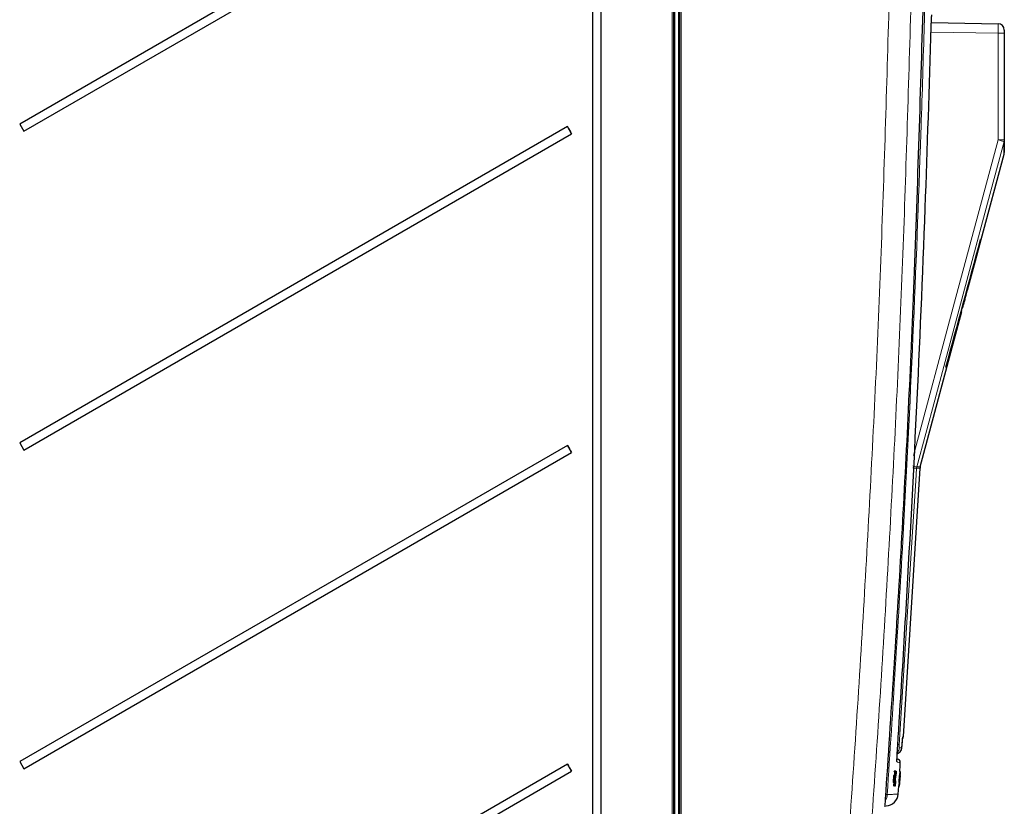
# Model space of a CAD drawing. Header units: millimetres. Extents: x 5 to 418, y 2 to 292.
# Tile 43 of 49: x 212 to 263, y 157 to 198. Entities that reach past the tile are written whole.
import ezdxf

# ---------------------------------------------------------------- set-up
doc = ezdxf.new("R2010")
doc.units = ezdxf.units.MM

msp = doc.modelspace()

# ---------------------------------------------------------------- linework, layer by layer
at = {"color": 7, "linetype": 'Continuous', "lineweight": 18}
for p, q in [((245.9701, 253.7156), (245.9701, 123.2091)), ((246.1677, 123.209), (246.1677, 253.7156)), ((246.3034, 253.7085), (246.3034, 122.2942)), ((245.8368, 122.5863), (245.8368, 249.3476)), ((262.8747, 197.204), (259.3706, 197.2652)), ((262.8747, 191.629), (262.8747, 197.204)), ((263.2023, 197.204), (262.8747, 197.204)), ((262.8747, 191.629), (263.2023, 191.629)), ((258.6161, 174.4654), (258.6268, 174.5309)), ((258.8002, 174.4654), (258.6161, 174.4654)), ((258.6268, 174.5309), (258.8109, 174.5309)), ((257.8838, 160.3137), (257.8841, 160.3186)), ((257.453, 158.1266), (257.4505, 158.1267)), ((257.4735, 158.4274), (257.47, 158.4276)), ((257.7472, 158.3734), (257.7466, 158.3735))]:
    msp.add_line(p, q, dxfattribs=at)
at = {"color": 7, "linetype": 'Continuous', "lineweight": 25}
for p, q in [((246.2356, 122.2942), (246.2356, 253.7085)), ((245.9023, 249.3476), (245.9023, 122.5863)), ((241.6773, 247.8154), (241.6773, 122.9487)), ((242.1182, 122.9487), (242.1182, 247.8154)), ((240.3609, 208.9939), (211.718, 192.4569)), ((211.9346, 192.0816), (240.5775, 208.6186)), ((259.3873, 197.7648), (262.8747, 197.704)), ((263.2023, 197.3707), (263.2023, 197.204)), ((263.2023, 197.204), (263.2023, 191.629)), ((211.718, 192.4569), (211.9346, 192.0816)), ((240.3609, 192.3272), (211.718, 175.7903)), ((240.5775, 191.9519), (240.3609, 192.3272)), ((211.9346, 175.415), (240.5775, 191.9519)), ((261.9959, 186.4176), (263.191, 190.8779)), ((261.6893, 185.3065), (261.9846, 186.4176)), ((261.9959, 186.4176), (261.9657, 186.4176)), ((261.286, 183.768), (261.6982, 185.3065)), ((261.6633, 185.3065), (261.6911, 185.3065)), ((261.6911, 185.3065), (261.6982, 185.3065)), ((261.2441, 183.768), (261.2755, 183.768)), ((261.286, 183.768), (261.2755, 183.768)), ((261.0013, 182.878), (261.0376, 182.878)), ((258.8109, 174.5309), (260.9882, 182.6569)), ((260.9409, 182.6569), (260.975, 182.6569)), ((260.975, 182.6569), (260.9882, 182.6569)), ((260.1465, 179.7509), (260.1875, 179.7509)), ((211.718, 175.7903), (211.9346, 175.415)), ((240.3609, 175.6606), (211.718, 159.1236)), ((240.5775, 175.2853), (240.3609, 175.6606)), ((211.9346, 158.7483), (240.5775, 175.2853)), ((257.9249, 160.436), (258.8002, 174.4654)), ((211.718, 159.1236), (211.9346, 158.7483)), ((257.553, 159.2597), (257.6105, 159.2547)), ((240.3609, 158.9939), (211.718, 142.4569)), ((211.9346, 142.0816), (240.5775, 158.6186)), ((240.5775, 158.6186), (240.3609, 158.9939)), ((257.439, 158.6167), (257.4393, 158.6236)), ((257.4725, 158.6214), (257.4393, 158.6236)), ((257.4393, 158.6236), (257.4395, 158.6236)), ((257.4776, 158.6213), (257.4447, 158.6235)), ((257.4585, 158.2679), (257.4725, 158.6214)), ((257.4916, 158.6212), (257.4594, 158.6233)), ((257.514, 158.6209), (257.4631, 157.856)), ((257.4968, 158.6211), (257.4636, 158.2666)), ((257.4968, 158.6211), (257.4648, 158.6232)), ((257.4776, 158.6213), (257.47, 158.4276)), ((257.4725, 158.6214), (257.4776, 158.6213)), ((257.4735, 158.4274), (257.4916, 158.6212)), ((257.5115, 158.621), (257.4797, 158.6231)), ((257.514, 158.6209), (257.4822, 158.6231)), ((257.4916, 158.6212), (257.4968, 158.6211)), ((257.4993, 158.6139), (257.505, 158.6327)), ((257.5382, 158.6305), (257.5056, 158.6327)), ((257.5115, 158.621), (257.514, 158.6209)), ((257.5318, 158.6092), (257.5382, 158.6305)), ((257.7551, 158.6137), (257.7218, 158.6159)), ((257.7557, 158.6137), (257.7228, 158.6159)), ((257.7575, 158.6137), (257.7253, 158.6158)), ((257.7581, 158.6137), (257.7261, 158.6158)), ((257.7597, 158.6137), (257.7278, 158.6158)), ((257.7626, 158.6137), (257.7302, 158.6158)), ((257.7632, 158.6137), (257.7306, 158.6159)), ((257.7327, 158.2603), (257.7551, 158.6137)), ((257.7581, 158.6137), (257.7333, 158.2591)), ((257.7557, 158.6137), (257.7435, 158.42)), ((257.7439, 158.4198), (257.7575, 158.6137)), ((257.7551, 158.6137), (257.7557, 158.6137)), ((257.7562, 158.5204), (257.7626, 158.6137)), ((257.7632, 158.6137), (257.7572, 158.5203)), ((257.7575, 158.6137), (257.7581, 158.6137)), ((257.7626, 158.6137), (257.7632, 158.6137)), ((257.3996, 158.4077), (257.3835, 158.0417)), ((257.4328, 158.4054), (257.3996, 158.4077)), ((257.4162, 158.4075), (257.3996, 158.4077)), ((257.4494, 158.4053), (257.4162, 158.4075)), ((257.4328, 158.4054), (257.4168, 158.0395)), ((257.4168, 158.0395), (257.4494, 158.4053)), ((257.42, 157.8564), (257.4585, 158.2679)), ((257.4498, 158.1195), (257.4252, 157.8564)), ((257.4494, 158.4053), (257.4328, 158.4054)), ((257.4585, 158.2679), (257.4373, 158.2693)), ((257.4423, 157.8562), (257.453, 158.1266)), ((257.4636, 158.2666), (257.4474, 157.8561)), ((257.4592, 157.856), (257.4989, 158.4521)), ((257.4845, 158.3394), (257.4705, 158.3403)), ((257.4905, 158.4298), (257.479, 158.4306)), ((257.4845, 158.3394), (257.4905, 158.4298)), ((257.4986, 158.244), (257.489, 158.2447)), ((257.5127, 158.1256), (257.5153, 158.1005)), ((257.535, 158.408), (257.5292, 158.3849)), ((257.7043, 158.3997), (257.6809, 158.0339)), ((257.7039, 157.8487), (257.7327, 158.2603)), ((257.7375, 158.3975), (257.7043, 158.3997)), ((257.7063, 158.3997), (257.7043, 158.3997)), ((257.723, 158.112), (257.7046, 157.8487)), ((257.7396, 158.3975), (257.7063, 158.3997)), ((257.7067, 157.8487), (257.7238, 158.119)), ((257.7333, 158.2591), (257.7073, 157.8487)), ((257.7142, 158.0317), (257.7396, 158.3975)), ((257.7375, 158.3975), (257.7142, 158.0317)), ((257.7225, 158.0645), (257.721, 158.0646)), ((257.7213, 158.0547), (257.7225, 158.0645)), ((257.7249, 158.0797), (257.722, 158.0799)), ((257.7229, 158.0351), (257.7474, 158.3923)), ((257.7489, 158.3922), (257.7258, 158.0349)), ((257.7327, 158.2603), (257.7301, 158.2605)), ((257.7327, 158.2116), (257.7303, 158.2118)), ((257.7327, 158.2116), (257.7386, 158.2999)), ((257.7474, 158.3841), (257.7329, 158.1724)), ((257.7341, 158.1724), (257.7472, 158.3734)), ((257.7386, 158.2999), (257.7362, 158.3)), ((257.7396, 158.3975), (257.7375, 158.3975)), ((257.7454, 158.4077), (257.7437, 158.4079)), ((257.7454, 158.4077), (257.7455, 158.4175)), ((257.7567, 158.5204), (257.757, 158.5254)), ((257.4168, 158.0395), (257.3835, 158.0417)), ((257.42, 157.8564), (257.3868, 157.8586)), ((257.4252, 157.8564), (257.42, 157.8564)), ((257.4423, 157.8562), (257.4253, 157.8573)), ((257.4474, 157.8561), (257.4423, 157.8562)), ((257.4592, 157.856), (257.4475, 157.8568)), ((257.4528, 157.8481), (257.4497, 157.8701)), ((257.486, 157.8459), (257.4536, 157.8481)), ((257.4631, 157.856), (257.4592, 157.856)), ((257.7039, 157.8487), (257.6707, 157.8509)), ((257.7081, 157.8389), (257.6764, 157.841)), ((257.7142, 158.0317), (257.6809, 158.0339)), ((257.7046, 157.8487), (257.7039, 157.8487)), ((257.7067, 157.8487), (257.7046, 157.8489)), ((257.7073, 157.8487), (257.7067, 157.8487)), ((257.7107, 157.8487), (257.7102, 157.8487)), ((257.7235, 158.0351), (257.7107, 157.8487)), ((257.7132, 157.8487), (257.7107, 157.8489)), ((257.7137, 157.8487), (257.7132, 157.8487)), ((257.7213, 158.0547), (257.7204, 158.0547))]:
    msp.add_line(p, q, dxfattribs=at)
at = {"color": 7, "linetype": 'Continuous', "lineweight": 18, "flags": 128}
for points in [[(258.4477, 175.1271), (260.5987, 183.145), (262.8747, 191.629)], [(263.1907, 191.5427), (263.018, 190.8989), (262.327, 188.3233), (259.5632, 178.021), (258.6268, 174.5309)], [(258.6161, 174.4654), (258.5745, 173.8001), (258.4083, 171.1386), (257.7131, 160.0102)], [(257.5901, 159.1431), (257.5936, 159.1246), (257.5946, 159.0924)]]:
    msp.add_lwpolyline(points, dxfattribs=at)
at = {"color": 7, "linetype": 'Continuous', "lineweight": 25, "flags": 128}
for points in [[(257.7318, 158.6156), (257.7351, 158.6658), (257.7487, 158.872), (257.7623, 159.0781)], [(257.6527, 157.4287), (257.6666, 157.6349), (257.6804, 157.8411), (257.6809, 157.8489)]]:
    msp.add_lwpolyline(points, dxfattribs=at)
at = {"color": 7, "linetype": 'Continuous', "lineweight": 25}
for centre, radius, start, end in [((262.8689, 197.3707), 0.3333, 360, 89), ((256.4573, 201.3674), 18.4612, 209.31961, 210.66447), ((256.4573, 184.7007), 18.4612, 209.31961, 210.66447), ((259.1329, 174.4447), 0.3333, 165, 176.42985), ((257.5922, 160.4572), 0.3333, 331.94074, 356.22392), ((257.596, 159.0886), 0.1667, 357.30583, 85), ((256.4573, 168.034), 18.4612, 209.31961, 210.66447), ((256.9876, 157.4747), 0.6667, 273, 355.98201)]:
    msp.add_arc(centre, radius, start, end, dxfattribs=at)
at = {"color": 7, "linetype": 'Continuous', "lineweight": 18}
for centre, radius, start, end in [((257.9098, 172.8238), 19.4495, 74.2455, 75.21038), ((262.8742, 191.629), 0.3281, 344.75183, 359.99828), ((255.6525, 164.1199), 10.8276, 74.05571, 75.17715), ((255.7485, 131.2746), 43.2859, 86.20152, 86.46598), ((257.3758, 159.8642), 0.3334, 314.54316, 356.43635), ((256.7975, 146.5899), 13.4515, 86.09718, 86.42957), ((256.4184, 157.4447), 0.6674, 331.13978, 356.17256), ((256.76, 153.8123), 3.6025, 84.83587, 85.87491)]:
    msp.add_arc(centre, radius, start, end, dxfattribs=at)
msp.add_ellipse((262.8689, 197.204), major_axis=(0.0058, 0.5), ratio=0.0116328, start_param=4.7126259, end_param=6.2831176, dxfattribs=at)
at = {"color": 7, "linetype": 'Continuous', "lineweight": 25}
for centre, major_axis, ratio, start_param, end_param in [((-36.7977, 11849.04), (0, 12199.5212), 0.0834692, 3.4375045, 3.4393727), ((-36.7977, 11213.9533), (0, 11568.4016), 0.0854681, 3.4478278, 3.4482687), ((-36.7977, 12052.2584), (0, 12407.6095), 0.0823932, 3.4363486, 3.4371537)]:
    msp.add_ellipse(centre, major_axis=major_axis, ratio=ratio, start_param=start_param, end_param=end_param, dxfattribs=at)
at = {"color": 7, "linetype": 'Continuous', "lineweight": 18}
for points, knots in [([(249.275, 98.833), (250.043, 104.8347), (251.3897, 115.3583), (252.9797, 130.4445), (254.229, 144.0634), (255.2748, 157.6994), (256.1154, 171.3155), (256.7691, 184.912), (257.0365, 193.9612), (257.1703, 198.4863)], [0, 0, 0, 0, 0.1814894, 0.3182338, 0.4550076, 0.5917105, 0.7284428, 0.864207, 1, 1, 1, 1]), ([(258.3088, 198.3585), (258.175, 193.8447), (257.9074, 184.8169), (257.2542, 171.2369), (256.4135, 157.6196), (255.3665, 143.9672), (254.1156, 130.3308), (252.5236, 115.2258), (251.1752, 104.6885), (250.4063, 98.6794)], [0, 0, 0, 0, 0.1354201, 0.2708403, 0.4076924, 0.5445446, 0.6814383, 0.818332, 1, 1, 1, 1]), ([(259.0441, 198.6468), (259.0317, 198.2025), (258.9698, 195.9812), (258.6752, 186.6521), (258.1006, 173.3423), (257.3662, 161.8227), (257.0843, 157.4002)], [0, 0, 0, 0, 0.0322876, 0.1614382, 0.6780666, 1, 1, 1, 1]), ([(257.8471, 159.8459), (257.8574, 159.9768), (257.8698, 160.1344), (257.8821, 160.2919), (257.8841, 160.3186)], [0, 0, 0, 0, 0.8306218, 1, 1, 1, 1]), ([(257.8841, 160.3186), (257.8864, 160.3472), (257.8911, 160.4045), (257.8944, 160.4333), (257.8953, 160.4354), (257.8956, 160.436)], [0, 0, 0, 0, 0.4289712, 0.8581067, 1, 1, 1, 1]), ([(257.8956, 160.436), (257.8985, 160.436), (257.913, 160.4363), (257.9294, 160.4366), (257.9211, 160.4364), (257.9191, 160.4364)], [0, 0, 0, 0, 0.1604843, 0.8024277, 1, 1, 1, 1]), ([(257.7131, 160.0102), (257.712, 159.9915), (257.7098, 159.954), (257.7077, 159.904), (257.7068, 159.8663), (257.7072, 159.8463), (257.7082, 159.8443), (257.7085, 159.8435)], [0, 0, 0, 0, 0.2147505, 0.4295793, 0.6438148, 0.8575512, 1, 1, 1, 1]), ([(257.7085, 159.8435), (257.7161, 159.8436), (257.7541, 159.8443), (257.805, 159.8452), (257.8344, 159.8457), (257.8471, 159.8459)], [0, 0, 0, 0, 0.1241023, 0.6205161, 1, 1, 1, 1]), ([(257.5946, 159.0924), (257.5927, 159.1006), (257.589, 159.117), (257.589, 159.2006), (257.592, 159.2795), (257.5928, 159.3006)], [0, 0, 0, 0, 0.4227108, 0.8453863, 1, 1, 1, 1]), ([(257.7436, 159.0794), (257.7478, 159.079), (257.7603, 159.0779), (257.6609, 159.0866), (257.5946, 159.0924)], [0, 0, 0, 0, 0.3324436, 1, 1, 1, 1]), ([(257.0843, 157.4002), (257.1099, 157.4015), (257.238, 157.4082), (257.4244, 157.418), (257.5827, 157.4263), (257.6553, 157.4301), (257.6454, 157.4295), (257.6427, 157.4294)], [0, 0, 0, 0, 0.0691301, 0.3456594, 0.6221886, 0.8987916, 1, 1, 1, 1])]:
    msp.add_open_spline(points, degree=3, knots=knots, dxfattribs=at)
at = {"color": 7, "linetype": 'Continuous', "lineweight": 25}
for points, knots in [([(256.9686, 156.7684), (257.2597, 161.196), (257.842, 170.052), (258.5166, 183.9167), (258.8012, 193.3556), (258.952, 198.3585)], [0, 0, 0, 0, 0.3196707, 0.6394063, 1, 1, 1, 1]), ([(259.3802, 197.5575), (259.3826, 197.6327), (259.3874, 197.783), (259.3969, 197.9823), (259.4048, 198.1052), (259.4092, 198.1521), (259.4104, 198.1652)], [0, 0, 0, 0, 0.2949123, 0.5898446, 0.8848018, 1, 1, 1, 1]), ([(257.6161, 159.7588), (257.6233, 159.8697), (257.6592, 160.4241), (257.8082, 162.7527), (258.3737, 172.0692), (258.9609, 184.1145), (259.2814, 194.39), (259.3802, 197.5575)], [0, 0, 0, 0, 0.0088087, 0.0440433, 0.1849823, 0.7487663, 1, 1, 1, 1]), ([(263.1909, 190.8779), (263.1909, 190.8812), (263.1909, 190.8914), (263.1909, 191.0207), (263.1908, 191.2623), (263.1907, 191.473), (263.1907, 191.5427)], [0, 0, 0, 0, 0.16233252, 0.4977888, 0.83386762, 1, 1, 1, 1]), ([(263.2023, 191.629), (263.2023, 191.4348), (263.2023, 191.0454), (263.2023, 190.991), (263.2023, 190.9636)], [0, 0, 0, 0, 0.498968, 1, 1, 1, 1]), ([(261.0376, 182.878), (261.043, 182.8981), (261.059, 182.9586), (261.0857, 183.0591), (261.1171, 183.1778), (261.1428, 183.2751), (261.1684, 183.3722), (261.1887, 183.4493), (261.2084, 183.5245), (261.2247, 183.587), (261.2418, 183.6526), (261.2583, 183.7159), (261.2675, 183.7518), (261.2717, 183.768)], [0, 0, 0, 0, 0.06201386, 0.18612487, 0.31054258, 0.43531462, 0.49780898, 0.62712061, 0.69192245, 0.75694466, 0.84825332, 0.93169073, 1, 1, 1, 1]), ([(260.953, 182.6569), (260.9703, 182.7176), (260.9976, 182.8138), (261.012, 182.8607), (261.0173, 182.878)], [0, 0, 0, 0, 0.6313016, 1, 1, 1, 1]), ([(257.8466, 159.8386), (257.8482, 159.8582), (257.8607, 160.0166), (257.873, 160.1749), (257.8838, 160.3137)], [0, 0, 0, 0, 0.1240776, 1, 1, 1, 1]), ([(257.8837, 160.3112), (257.8848, 160.325), (257.8877, 160.3637), (257.8909, 160.3976), (257.8915, 160.4026), (257.8917, 160.4043)], [0, 0, 0, 0, 0.2678678, 0.7537256, 1, 1, 1, 1]), ([(257.5928, 159.3006), (257.5939, 159.3344), (257.5967, 159.4215), (257.6054, 159.5875), (257.613, 159.7103), (257.6161, 159.7588)], [0, 0, 0, 0, 0.277333, 0.7146433, 1, 1, 1, 1]), ([(257.6039, 159.5501), (257.6219, 159.5541), (257.6798, 159.567), (257.7607, 159.6316), (257.8193, 159.7186), (257.8402, 159.7889), (257.8456, 159.8255), (257.8468, 159.8396), (257.8471, 159.8451), (257.8471, 159.8459)], [0, 0, 0, 0, 0.12997853, 0.41885807, 0.71912119, 0.89438205, 0.95874314, 0.99433636, 1, 1, 1, 1]), ([(257.5909, 159.1331), (257.5909, 159.1329), (257.5911, 159.1312), (257.59, 159.1456), (257.5897, 159.1899), (257.5915, 159.2593), (257.5926, 159.3006)], [0, 0, 0, 0, 0.0220433, 0.1973575, 0.5227903, 1, 1, 1, 1]), ([(257.4905, 158.4298), (257.4941, 158.4568), (257.5007, 158.5048), (257.5082, 158.5855), (257.5115, 158.621)], [0, 0, 0, 0, 0.5604274, 1, 1, 1, 1]), ([(257.5382, 158.6305), (257.5395, 158.6277), (257.5421, 158.6222), (257.542, 158.5667), (257.5394, 158.4913), (257.5365, 158.4358), (257.535, 158.408)], [0, 0, 0, 0, 0.2800806, 0.5594487, 0.7795488, 1, 1, 1, 1]), ([(257.7455, 158.4175), (257.7476, 158.4473), (257.7516, 158.5067), (257.7563, 158.5729), (257.759, 158.6088), (257.7595, 158.612), (257.7597, 158.6137)], [0, 0, 0, 0, 0.2802532, 0.5595228, 0.7795924, 1, 1, 1, 1]), ([(257.7597, 158.6137), (257.7596, 158.6106), (257.7595, 158.6045), (257.7568, 158.5574), (257.7525, 158.4907), (257.7494, 158.4431), (257.7478, 158.4192)], [0, 0, 0, 0, 0.2801842, 0.5598553, 0.7799999, 1, 1, 1, 1]), ([(257.4548, 158.1721), (257.4538, 158.1623), (257.4522, 158.1449), (257.4506, 158.1273), (257.4498, 158.1195)], [0, 0, 0, 0, 0.5600016, 1, 1, 1, 1]), ([(257.453, 158.1266), (257.4533, 158.135), (257.4539, 158.1502), (257.4545, 158.1654), (257.4548, 158.1721)], [0, 0, 0, 0, 0.5599998, 1, 1, 1, 1]), ([(257.47, 158.4276), (257.4694, 158.4145), (257.4687, 158.3964), (257.4677, 158.3725), (257.467, 158.3605), (257.4667, 158.3546)], [0, 0, 0, 0, 0.5612769, 0.7817626, 1, 1, 1, 1]), ([(257.4667, 158.3546), (257.4679, 158.3682), (257.4702, 158.3925), (257.4725, 158.4167), (257.4735, 158.4274)], [0, 0, 0, 0, 0.5599999, 1, 1, 1, 1]), ([(257.486, 157.8459), (257.4841, 157.8501), (257.4801, 157.8586), (257.4831, 157.9748), (257.4901, 158.1111), (257.4958, 158.1997), (257.4986, 158.244)], [0, 0, 0, 0, 0.2799551, 0.5580876, 0.7789116, 1, 1, 1, 1]), ([(257.4989, 158.4521), (257.496, 158.4269), (257.4909, 158.3818), (257.4864, 158.3524), (257.4845, 158.3394)], [0, 0, 0, 0, 0.5596859, 1, 1, 1, 1]), ([(257.5153, 158.1005), (257.5122, 158.0613), (257.506, 157.9831), (257.4971, 157.8977), (257.4903, 157.8522), (257.4875, 157.848), (257.486, 157.8459)], [0, 0, 0, 0, 0.2802563, 0.5595462, 0.7795894, 1, 1, 1, 1]), ([(257.5029, 158.2444), (257.5002, 158.2033), (257.4949, 158.1214), (257.4894, 158.0115), (257.4885, 157.9455), (257.4905, 157.9379), (257.4915, 157.9342)], [0, 0, 0, 0, 0.281245, 0.5607156, 0.780138, 1, 1, 1, 1]), ([(257.4915, 157.9342), (257.4929, 157.937), (257.4956, 157.9427), (257.5034, 158.0075), (257.5092, 158.0809), (257.5127, 158.1256)], [0, 0, 0, 0, 0.2807112, 0.5609046, 1, 1, 1, 1]), ([(257.4986, 158.244), (257.5024, 158.3016), (257.5068, 158.3683), (257.5117, 158.4211), (257.5124, 158.4284)], [0, 0, 0, 0, 0.8621576, 1, 1, 1, 1]), ([(257.5321, 158.5422), (257.5309, 158.5404), (257.5286, 158.5367), (257.523, 158.4957), (257.5138, 158.4016), (257.5074, 158.3093), (257.5029, 158.2444)], [0, 0, 0, 0, 0.1872234, 0.3739058, 0.5607363, 1, 1, 1, 1]), ([(257.5292, 158.3849), (257.5305, 158.4087), (257.533, 158.4562), (257.5347, 158.5107), (257.5342, 158.5387), (257.5328, 158.541), (257.5321, 158.5422)], [0, 0, 0, 0, 0.2805533, 0.55973893, 0.77965382, 1, 1, 1, 1]), ([(257.7253, 158.0789), (257.7229, 158.0424), (257.718, 157.9695), (257.7124, 157.8901), (257.709, 157.8451), (257.7084, 157.841), (257.7081, 157.8389)], [0, 0, 0, 0, 0.2794007, 0.5590642, 0.7793783, 1, 1, 1, 1]), ([(257.714, 157.9272), (257.7143, 157.9293), (257.7148, 157.9335), (257.7178, 157.9751), (257.7213, 158.0265), (257.7237, 158.0619), (257.7249, 158.0797)], [0, 0, 0, 0, 0.2798831, 0.5589932, 0.779319, 1, 1, 1, 1]), ([(257.7225, 158.0645), (257.7212, 158.0447), (257.7186, 158.0051), (257.7154, 157.9558), (257.714, 157.9304), (257.714, 157.9283), (257.714, 157.9272)], [0, 0, 0, 0, 0.2808811, 0.5600727, 0.7796532, 1, 1, 1, 1]), ([(257.7267, 158.1645), (257.726, 158.1548), (257.7248, 158.1373), (257.7235, 158.1197), (257.723, 158.112)], [0, 0, 0, 0, 0.56000161, 1, 1, 1, 1]), ([(257.7238, 158.119), (257.7243, 158.1275), (257.7253, 158.1427), (257.7263, 158.1579), (257.7267, 158.1645)], [0, 0, 0, 0, 0.5599998, 1, 1, 1, 1]), ([(257.7249, 158.0797), (257.7263, 158.1009), (257.7291, 158.1434), (257.7321, 158.1912), (257.7337, 158.2183), (257.7337, 158.2208), (257.7337, 158.222)], [0, 0, 0, 0, 0.2797467, 0.5591709, 0.7794436, 1, 1, 1, 1]), ([(257.7372, 158.2675), (257.7368, 158.26), (257.736, 158.2448), (257.7328, 158.1937), (257.7291, 158.1358), (257.7266, 158.0979), (257.7253, 158.0789)], [0, 0, 0, 0, 0.2798072, 0.5591854, 0.7794082, 1, 1, 1, 1]), ([(257.7337, 158.222), (257.7336, 158.2211), (257.7334, 158.2195), (257.7329, 158.214), (257.7327, 158.2116)], [0, 0, 0, 0, 0.5597721, 1, 1, 1, 1]), ([(257.7478, 158.4192), (257.7466, 158.401), (257.7442, 158.3646), (257.7401, 158.306), (257.7383, 158.2821), (257.7372, 158.2675)], [0, 0, 0, 0, 0.2804963, 0.5610033, 1, 1, 1, 1]), ([(257.7386, 158.2988), (257.7388, 158.3005), (257.7392, 158.304), (257.7411, 158.3284), (257.744, 158.3698), (257.7461, 158.4006), (257.7471, 158.416)], [0, 0, 0, 0, 0.28068033, 0.56095141, 0.78005681, 1, 1, 1, 1]), ([(257.7386, 158.2999), (257.7386, 158.2996), (257.7386, 158.2991), (257.7386, 158.2989), (257.7386, 158.2988)], [0, 0, 0, 0, 0.5600031, 1, 1, 1, 1]), ([(257.7435, 158.42), (257.7426, 158.407), (257.7415, 158.3888), (257.74, 158.3649), (257.7392, 158.353), (257.7388, 158.3471)], [0, 0, 0, 0, 0.5612769, 0.7817626, 1, 1, 1, 1]), ([(257.7388, 158.3471), (257.7398, 158.3606), (257.7414, 158.3849), (257.7431, 158.4092), (257.7439, 158.4198)], [0, 0, 0, 0, 0.5599999, 1, 1, 1, 1]), ([(257.7538, 158.5254), (257.7536, 158.5238), (257.7532, 158.5205), (257.751, 158.4897), (257.7482, 158.4492), (257.7463, 158.4216), (257.7454, 158.4077)], [0, 0, 0, 0, 0.2800014, 0.5591308, 0.7793201, 1, 1, 1, 1]), ([(257.7471, 158.416), (257.7482, 158.4328), (257.7504, 158.4664), (257.7527, 158.503), (257.7538, 158.5227), (257.7538, 158.5245), (257.7538, 158.5254)], [0, 0, 0, 0, 0.27946, 0.5589523, 0.7792553, 1, 1, 1, 1]), ([(257.7081, 157.8389), (257.7082, 157.8419), (257.7082, 157.848), (257.7116, 157.9047), (257.7162, 157.9772), (257.7196, 158.0288), (257.7213, 158.0547)], [0, 0, 0, 0, 0.2799105, 0.5592491, 0.7794763, 1, 1, 1, 1])]:
    msp.add_open_spline(points, degree=3, knots=knots, dxfattribs=at)

doc.saveas('drawing.dxf')
